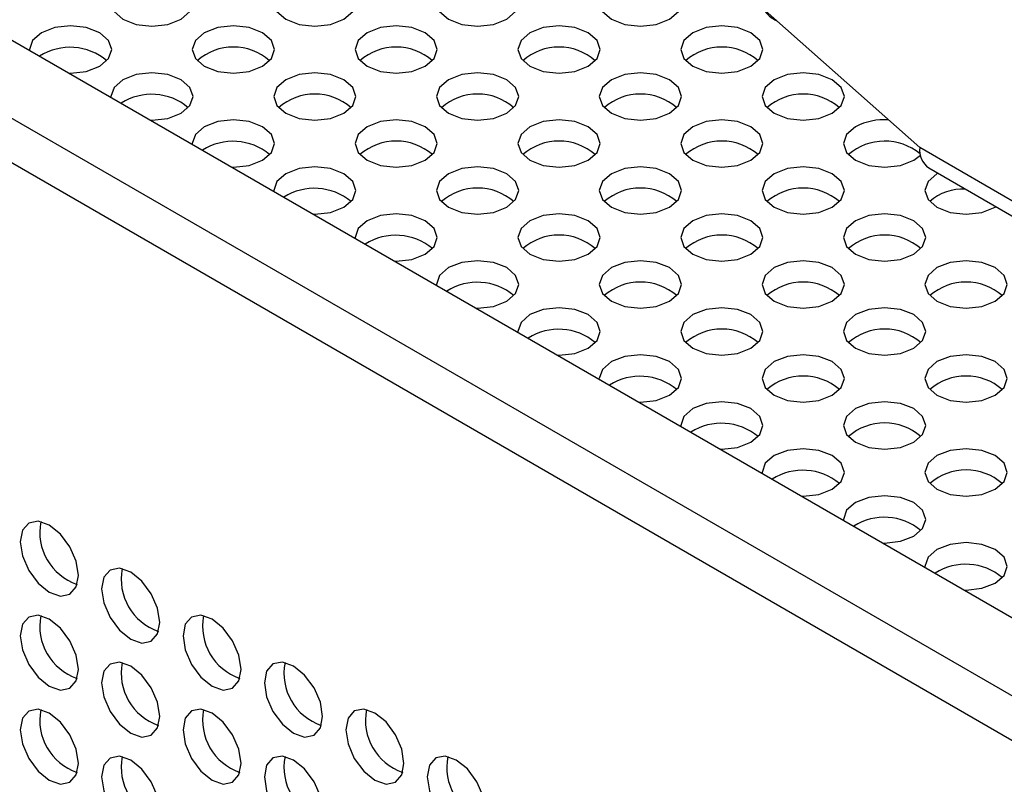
# Model space of a CAD drawing. Header units: millimetres. Extents: x 256 to 1374, y 313 to 1176.
# Tile 180 of 212: x 1155 to 1167, y 1001 to 1010. Entities that reach past the tile are written whole.
import ezdxf

# ---------------------------------------------------------------- set-up
doc = ezdxf.new("R2010")
doc.units = ezdxf.units.MM

msp = doc.modelspace()

# ---------------------------------------------------------------- linework, layer by layer
at = {"color": 7, "linetype": 'Continuous', "lineweight": 30}
for p, q in [((1112.7167, 1034.3251), (1282.2485, 936.4564)), ((1281.4236, 935.9802), (1111.4203, 1034.121)), ((1281.3546, 935.4757), (1111.1846, 1033.7127)), ((1165.8697, 1008.7071), (1163.6281, 1010.6998)), ((1165.9799, 1008.4612), (1255.0724, 957.0291))]:
    msp.add_line(p, q, dxfattribs=at)
at = {"color": 8, "linetype": 'Continuous', "lineweight": 30}
msp.add_line((1255.0733, 957.211), (1165.8697, 1008.7071), dxfattribs=at)
at = {"color": 7, "linetype": 'Continuous', "lineweight": 30, "flags": 128}
for points in [[(1156.1802, 1010.6764), (1156.0718, 1010.5828), (1156.0337, 1010.4723), (1156.0718, 1010.3619), (1156.1802, 1010.2682), (1156.3424, 1010.2056), (1156.5337, 1010.1837), (1156.7251, 1010.2056), (1156.8873, 1010.2682), (1156.9956, 1010.3619), (1157.0337, 1010.4723), (1156.9956, 1010.5828), (1156.8873, 1010.6764), (1156.7251, 1010.739), (1156.5337, 1010.761), (1156.3424, 1010.739), (1156.1802, 1010.6764)], [(1158.1601, 1010.6764), (1158.0517, 1010.5828), (1158.0136, 1010.4723), (1158.0517, 1010.3619), (1158.1601, 1010.2682), (1158.3223, 1010.2056), (1158.5136, 1010.1837), (1158.705, 1010.2056), (1158.8672, 1010.2682), (1158.9755, 1010.3619), (1159.0136, 1010.4723), (1158.9755, 1010.5828), (1158.8672, 1010.6764), (1158.705, 1010.739), (1158.5136, 1010.761), (1158.3223, 1010.739), (1158.1601, 1010.6764)], [(1160.14, 1010.6764), (1160.0316, 1010.5828), (1159.9935, 1010.4723), (1160.0316, 1010.3619), (1160.14, 1010.2682), (1160.3022, 1010.2056), (1160.4935, 1010.1837), (1160.6848, 1010.2056), (1160.8471, 1010.2682), (1160.9554, 1010.3619), (1160.9935, 1010.4723), (1160.9554, 1010.5828), (1160.8471, 1010.6764), (1160.6848, 1010.739), (1160.4935, 1010.761), (1160.3022, 1010.739), (1160.14, 1010.6764)], [(1162.1199, 1010.6764), (1162.0115, 1010.5828), (1161.9734, 1010.4723), (1162.0115, 1010.3619), (1162.1199, 1010.2682), (1162.2821, 1010.2056), (1162.4734, 1010.1837), (1162.6647, 1010.2056), (1162.827, 1010.2682), (1162.9353, 1010.3619), (1162.9734, 1010.4723), (1162.9353, 1010.5828), (1162.827, 1010.6764), (1162.6647, 1010.739), (1162.4734, 1010.761), (1162.2821, 1010.739), (1162.1199, 1010.6764)], [(1155.525, 1009.6124), (1155.5438, 1009.6122), (1155.7351, 1009.6342), (1155.8973, 1009.6967), (1156.0057, 1009.7904), (1156.0438, 1009.9008), (1156.0057, 1010.0113), (1155.8973, 1010.1049), (1155.7351, 1010.1675), (1155.5438, 1010.1895), (1155.3524, 1010.1675), (1155.1902, 1010.1049), (1155.1902, 1010.1049)], [(1157.1701, 1010.1049), (1157.0617, 1010.0113), (1157.0237, 1009.9008), (1157.0617, 1009.7904), (1157.1701, 1009.6967), (1157.3323, 1009.6342), (1157.5237, 1009.6122), (1157.715, 1009.6342), (1157.8772, 1009.6967), (1157.9856, 1009.7904), (1158.0237, 1009.9008), (1157.9856, 1010.0113), (1157.8772, 1010.1049), (1157.715, 1010.1675), (1157.5237, 1010.1895), (1157.3323, 1010.1675), (1157.1701, 1010.1049)], [(1159.15, 1010.1049), (1159.0416, 1010.0113), (1159.0036, 1009.9008), (1159.0416, 1009.7904), (1159.15, 1009.6967), (1159.3122, 1009.6342), (1159.5036, 1009.6122), (1159.6949, 1009.6342), (1159.8571, 1009.6967), (1159.9655, 1009.7904), (1160.0036, 1009.9008), (1159.9655, 1010.0113), (1159.8571, 1010.1049), (1159.6949, 1010.1675), (1159.5036, 1010.1895), (1159.3122, 1010.1675), (1159.15, 1010.1049)], [(1161.1299, 1010.1049), (1161.0215, 1010.0113), (1160.9835, 1009.9008), (1161.0215, 1009.7904), (1161.1299, 1009.6967), (1161.2921, 1009.6342), (1161.4835, 1009.6122), (1161.6748, 1009.6342), (1161.837, 1009.6967), (1161.9454, 1009.7904), (1161.9835, 1009.9008), (1161.9454, 1010.0113), (1161.837, 1010.1049), (1161.6748, 1010.1675), (1161.4835, 1010.1895), (1161.2921, 1010.1675), (1161.1299, 1010.1049)], [(1163.1098, 1010.1049), (1163.0014, 1010.0113), (1162.9634, 1009.9008), (1163.0014, 1009.7904), (1163.1098, 1009.6967), (1163.272, 1009.6342), (1163.4634, 1009.6122), (1163.6547, 1009.6342), (1163.8169, 1009.6967), (1163.9253, 1009.7904), (1163.9634, 1009.9008), (1163.9253, 1010.0113), (1163.8169, 1010.1049), (1163.6547, 1010.1675), (1163.4634, 1010.1895), (1163.272, 1010.1675), (1163.1098, 1010.1049)], [(1155.1902, 1010.1049), (1155.0818, 1010.0113), (1155.0438, 1009.9008), (1155.0441, 1009.89)], [(1156.1802, 1009.5334), (1156.0718, 1009.4398), (1156.0337, 1009.3293), (1156.0341, 1009.3185)], [(1156.5149, 1009.0409), (1156.5337, 1009.0407), (1156.7251, 1009.0627), (1156.8873, 1009.1252), (1156.9956, 1009.2189), (1157.0337, 1009.3293), (1156.9956, 1009.4398), (1156.8873, 1009.5334), (1156.7251, 1009.596), (1156.5337, 1009.618), (1156.3424, 1009.596), (1156.1802, 1009.5334), (1156.1802, 1009.5334)], [(1158.1601, 1009.5334), (1158.0517, 1009.4398), (1158.0136, 1009.3293), (1158.0517, 1009.2189), (1158.1601, 1009.1252), (1158.3223, 1009.0627), (1158.5136, 1009.0407), (1158.705, 1009.0627), (1158.8672, 1009.1252), (1158.9755, 1009.2189), (1159.0136, 1009.3293), (1158.9755, 1009.4398), (1158.8672, 1009.5334), (1158.705, 1009.596), (1158.5136, 1009.618), (1158.3223, 1009.596), (1158.1601, 1009.5334)], [(1160.14, 1009.5334), (1160.0316, 1009.4398), (1159.9935, 1009.3293), (1160.0316, 1009.2189), (1160.14, 1009.1252), (1160.3022, 1009.0627), (1160.4935, 1009.0407), (1160.6848, 1009.0627), (1160.8471, 1009.1252), (1160.9554, 1009.2189), (1160.9935, 1009.3293), (1160.9554, 1009.4398), (1160.8471, 1009.5334), (1160.6848, 1009.596), (1160.4935, 1009.618), (1160.3022, 1009.596), (1160.14, 1009.5334)], [(1162.1199, 1009.5334), (1162.0115, 1009.4398), (1161.9734, 1009.3293), (1162.0115, 1009.2189), (1162.1199, 1009.1252), (1162.2821, 1009.0627), (1162.4734, 1009.0407), (1162.6647, 1009.0627), (1162.827, 1009.1252), (1162.9353, 1009.2189), (1162.9734, 1009.3293), (1162.9353, 1009.4398), (1162.827, 1009.5334), (1162.6647, 1009.596), (1162.4734, 1009.618), (1162.2821, 1009.596), (1162.1199, 1009.5334)], [(1164.0998, 1009.5334), (1163.9914, 1009.4398), (1163.9533, 1009.3293), (1163.9914, 1009.2189), (1164.0998, 1009.1252), (1164.262, 1009.0627), (1164.4533, 1009.0407), (1164.6446, 1009.0627), (1164.8069, 1009.1252), (1164.9152, 1009.2189), (1164.9533, 1009.3293), (1164.9152, 1009.4398), (1164.8069, 1009.5334), (1164.6446, 1009.596), (1164.4533, 1009.618), (1164.262, 1009.596), (1164.0998, 1009.5334)], [(1157.5049, 1008.4694), (1157.5237, 1008.4692), (1157.715, 1008.4912), (1157.8772, 1008.5538), (1157.9856, 1008.6474), (1158.0237, 1008.7579), (1157.9856, 1008.8683), (1157.8772, 1008.962), (1157.715, 1009.0245), (1157.5237, 1009.0465), (1157.3323, 1009.0245), (1157.1701, 1008.962), (1157.1701, 1008.962)], [(1159.15, 1008.962), (1159.0416, 1008.8683), (1159.0036, 1008.7579), (1159.0416, 1008.6474), (1159.15, 1008.5538), (1159.3122, 1008.4912), (1159.5036, 1008.4692), (1159.6949, 1008.4912), (1159.8571, 1008.5538), (1159.9655, 1008.6474), (1160.0036, 1008.7579), (1159.9655, 1008.8683), (1159.8571, 1008.962), (1159.6949, 1009.0245), (1159.5036, 1009.0465), (1159.3122, 1009.0245), (1159.15, 1008.962)], [(1161.1299, 1008.962), (1161.0215, 1008.8683), (1160.9835, 1008.7579), (1161.0215, 1008.6474), (1161.1299, 1008.5538), (1161.2921, 1008.4912), (1161.4835, 1008.4692), (1161.6748, 1008.4912), (1161.837, 1008.5538), (1161.9454, 1008.6474), (1161.9835, 1008.7579), (1161.9454, 1008.8683), (1161.837, 1008.962), (1161.6748, 1009.0245), (1161.4835, 1009.0465), (1161.2921, 1009.0245), (1161.1299, 1008.962)], [(1163.1098, 1008.962), (1163.0014, 1008.8683), (1162.9634, 1008.7579), (1163.0014, 1008.6474), (1163.1098, 1008.5538), (1163.272, 1008.4912), (1163.4634, 1008.4692), (1163.6547, 1008.4912), (1163.8169, 1008.5538), (1163.9253, 1008.6474), (1163.9634, 1008.7579), (1163.9253, 1008.8683), (1163.8169, 1008.962), (1163.6547, 1009.0245), (1163.4634, 1009.0465), (1163.272, 1009.0245), (1163.1098, 1008.962)], [(1157.1701, 1008.962), (1157.0617, 1008.8683), (1157.0237, 1008.7579), (1157.024, 1008.747)], [(1165.0897, 1008.962), (1164.9813, 1008.8683), (1164.9433, 1008.7579), (1164.9813, 1008.6474), (1165.0897, 1008.5538), (1165.2519, 1008.4912), (1165.4433, 1008.4692), (1165.6346, 1008.4912), (1165.7968, 1008.5538), (1165.8786, 1008.6159)], [(1158.4948, 1007.8979), (1158.5136, 1007.8977), (1158.705, 1007.9197), (1158.8672, 1007.9823), (1158.9755, 1008.0759), (1159.0136, 1008.1864), (1158.9755, 1008.2968), (1158.8672, 1008.3905), (1158.705, 1008.453), (1158.5136, 1008.475), (1158.3223, 1008.453), (1158.1601, 1008.3905), (1158.1601, 1008.3905)], [(1160.14, 1008.3905), (1160.0316, 1008.2968), (1159.9935, 1008.1864), (1160.0316, 1008.0759), (1160.14, 1007.9823), (1160.3022, 1007.9197), (1160.4935, 1007.8977), (1160.6848, 1007.9197), (1160.8471, 1007.9823), (1160.9554, 1008.0759), (1160.9935, 1008.1864), (1160.9554, 1008.2968), (1160.8471, 1008.3905), (1160.6848, 1008.453), (1160.4935, 1008.475), (1160.3022, 1008.453), (1160.14, 1008.3905)], [(1162.1199, 1008.3905), (1162.0115, 1008.2968), (1161.9734, 1008.1864), (1162.0115, 1008.0759), (1162.1199, 1007.9823), (1162.2821, 1007.9197), (1162.4734, 1007.8977), (1162.6647, 1007.9197), (1162.827, 1007.9823), (1162.9353, 1008.0759), (1162.9734, 1008.1864), (1162.9353, 1008.2968), (1162.827, 1008.3905), (1162.6647, 1008.453), (1162.4734, 1008.475), (1162.2821, 1008.453), (1162.1199, 1008.3905)], [(1164.0998, 1008.3905), (1163.9914, 1008.2968), (1163.9533, 1008.1864), (1163.9914, 1008.0759), (1164.0998, 1007.9823), (1164.262, 1007.9197), (1164.4533, 1007.8977), (1164.6446, 1007.9197), (1164.8069, 1007.9823), (1164.9152, 1008.0759), (1164.9533, 1008.1864), (1164.9152, 1008.2968), (1164.8069, 1008.3905), (1164.6446, 1008.453), (1164.4533, 1008.475), (1164.262, 1008.453), (1164.0998, 1008.3905)], [(1158.1601, 1008.3905), (1158.0517, 1008.2968), (1158.0136, 1008.1864), (1158.014, 1008.1755)], [(1166.0912, 1008.3969), (1166.0797, 1008.3905), (1165.9713, 1008.2968), (1165.9332, 1008.1864), (1165.9713, 1008.0759), (1166.0797, 1007.9823), (1166.2419, 1007.9197), (1166.4332, 1007.8977), (1166.6245, 1007.9197), (1166.7868, 1007.9823), (1166.7979, 1007.9889)], [(1159.4848, 1007.3264), (1159.5036, 1007.3262), (1159.6949, 1007.3482), (1159.8571, 1007.4108), (1159.9655, 1007.5044), (1160.0036, 1007.6149), (1159.9655, 1007.7253), (1159.8571, 1007.819), (1159.6949, 1007.8816), (1159.5036, 1007.9035), (1159.3122, 1007.8816), (1159.15, 1007.819), (1159.15, 1007.819)], [(1161.1299, 1007.819), (1161.0215, 1007.7253), (1160.9835, 1007.6149), (1161.0215, 1007.5044), (1161.1299, 1007.4108), (1161.2921, 1007.3482), (1161.4835, 1007.3262), (1161.6748, 1007.3482), (1161.837, 1007.4108), (1161.9454, 1007.5044), (1161.9835, 1007.6149), (1161.9454, 1007.7253), (1161.837, 1007.819), (1161.6748, 1007.8816), (1161.4835, 1007.9035), (1161.2921, 1007.8816), (1161.1299, 1007.819)], [(1163.1098, 1007.819), (1163.0014, 1007.7253), (1162.9634, 1007.6149), (1163.0014, 1007.5044), (1163.1098, 1007.4108), (1163.272, 1007.3482), (1163.4634, 1007.3262), (1163.6547, 1007.3482), (1163.8169, 1007.4108), (1163.9253, 1007.5044), (1163.9634, 1007.6149), (1163.9253, 1007.7253), (1163.8169, 1007.819), (1163.6547, 1007.8816), (1163.4634, 1007.9035), (1163.272, 1007.8816), (1163.1098, 1007.819)], [(1165.0897, 1007.819), (1164.9813, 1007.7253), (1164.9433, 1007.6149), (1164.9813, 1007.5044), (1165.0897, 1007.4108), (1165.2519, 1007.3482), (1165.4433, 1007.3262), (1165.6346, 1007.3482), (1165.7968, 1007.4108), (1165.9052, 1007.5044), (1165.9433, 1007.6149), (1165.9052, 1007.7253), (1165.7968, 1007.819), (1165.6346, 1007.8816), (1165.4433, 1007.9035), (1165.2519, 1007.8816), (1165.0897, 1007.819)], [(1159.15, 1007.819), (1159.0416, 1007.7253), (1159.0036, 1007.6149), (1159.0039, 1007.604)], [(1160.14, 1007.2475), (1160.0316, 1007.1539), (1159.9935, 1007.0434), (1159.9939, 1007.0325)], [(1160.4747, 1006.755), (1160.4935, 1006.7548), (1160.6848, 1006.7767), (1160.8471, 1006.8393), (1160.9554, 1006.9329), (1160.9935, 1007.0434), (1160.9554, 1007.1539), (1160.8471, 1007.2475), (1160.6848, 1007.3101), (1160.4935, 1007.332), (1160.3022, 1007.3101), (1160.14, 1007.2475), (1160.14, 1007.2475)], [(1162.1199, 1007.2475), (1162.0115, 1007.1539), (1161.9734, 1007.0434), (1162.0115, 1006.9329), (1162.1199, 1006.8393), (1162.2821, 1006.7767), (1162.4734, 1006.7548), (1162.6647, 1006.7767), (1162.827, 1006.8393), (1162.9353, 1006.9329), (1162.9734, 1007.0434), (1162.9353, 1007.1539), (1162.827, 1007.2475), (1162.6647, 1007.3101), (1162.4734, 1007.332), (1162.2821, 1007.3101), (1162.1199, 1007.2475)], [(1164.0998, 1007.2475), (1163.9914, 1007.1539), (1163.9533, 1007.0434), (1163.9914, 1006.9329), (1164.0998, 1006.8393), (1164.262, 1006.7767), (1164.4533, 1006.7548), (1164.6446, 1006.7767), (1164.8069, 1006.8393), (1164.9152, 1006.9329), (1164.9533, 1007.0434), (1164.9152, 1007.1539), (1164.8069, 1007.2475), (1164.6446, 1007.3101), (1164.4533, 1007.332), (1164.262, 1007.3101), (1164.0998, 1007.2475)], [(1166.0797, 1007.2475), (1165.9713, 1007.1539), (1165.9332, 1007.0434), (1165.9713, 1006.9329), (1166.0797, 1006.8393), (1166.2419, 1006.7767), (1166.4332, 1006.7548), (1166.6245, 1006.7767), (1166.7868, 1006.8393), (1166.8951, 1006.9329), (1166.9332, 1007.0434), (1166.8951, 1007.1539), (1166.7868, 1007.2475), (1166.6245, 1007.3101), (1166.4332, 1007.332), (1166.2419, 1007.3101), (1166.0797, 1007.2475)], [(1161.1299, 1006.676), (1161.0215, 1006.5824), (1160.9835, 1006.4719), (1160.9838, 1006.4611)], [(1161.4647, 1006.1835), (1161.4835, 1006.1833), (1161.6748, 1006.2052), (1161.837, 1006.2678), (1161.9454, 1006.3615), (1161.9835, 1006.4719), (1161.9454, 1006.5824), (1161.837, 1006.676), (1161.6748, 1006.7386), (1161.4835, 1006.7606), (1161.2921, 1006.7386), (1161.1299, 1006.676), (1161.1299, 1006.676)], [(1163.1098, 1006.676), (1163.0014, 1006.5824), (1162.9634, 1006.4719), (1163.0014, 1006.3615), (1163.1098, 1006.2678), (1163.272, 1006.2052), (1163.4634, 1006.1833), (1163.6547, 1006.2052), (1163.8169, 1006.2678), (1163.9253, 1006.3615), (1163.9634, 1006.4719), (1163.9253, 1006.5824), (1163.8169, 1006.676), (1163.6547, 1006.7386), (1163.4634, 1006.7606), (1163.272, 1006.7386), (1163.1098, 1006.676)], [(1165.0897, 1006.676), (1164.9813, 1006.5824), (1164.9433, 1006.4719), (1164.9813, 1006.3615), (1165.0897, 1006.2678), (1165.2519, 1006.2052), (1165.4433, 1006.1833), (1165.6346, 1006.2052), (1165.7968, 1006.2678), (1165.9052, 1006.3615), (1165.9433, 1006.4719), (1165.9052, 1006.5824), (1165.7968, 1006.676), (1165.6346, 1006.7386), (1165.4433, 1006.7606), (1165.2519, 1006.7386), (1165.0897, 1006.676)], [(1162.4546, 1005.612), (1162.4734, 1005.6118), (1162.6647, 1005.6338), (1162.827, 1005.6963), (1162.9353, 1005.79), (1162.9734, 1005.9004), (1162.9353, 1006.0109), (1162.827, 1006.1045), (1162.6647, 1006.1671), (1162.4734, 1006.1891), (1162.2821, 1006.1671), (1162.1199, 1006.1045), (1162.1199, 1006.1045)], [(1164.0998, 1006.1045), (1163.9914, 1006.0109), (1163.9533, 1005.9004), (1163.9914, 1005.79), (1164.0998, 1005.6963), (1164.262, 1005.6338), (1164.4533, 1005.6118), (1164.6446, 1005.6338), (1164.8069, 1005.6963), (1164.9152, 1005.79), (1164.9533, 1005.9004), (1164.9152, 1006.0109), (1164.8069, 1006.1045), (1164.6446, 1006.1671), (1164.4533, 1006.1891), (1164.262, 1006.1671), (1164.0998, 1006.1045)], [(1166.0797, 1006.1045), (1165.9713, 1006.0109), (1165.9332, 1005.9004), (1165.9713, 1005.79), (1166.0797, 1005.6963), (1166.2419, 1005.6338), (1166.4332, 1005.6118), (1166.6245, 1005.6338), (1166.7868, 1005.6963), (1166.8951, 1005.79), (1166.9332, 1005.9004), (1166.8951, 1006.0109), (1166.7868, 1006.1045), (1166.6245, 1006.1671), (1166.4332, 1006.1891), (1166.2419, 1006.1671), (1166.0797, 1006.1045)], [(1162.1199, 1006.1045), (1162.0115, 1006.0109), (1161.9734, 1005.9004), (1161.9738, 1005.8896)], [(1163.4446, 1005.0405), (1163.4634, 1005.0403), (1163.6547, 1005.0623), (1163.8169, 1005.1248), (1163.9253, 1005.2185), (1163.9634, 1005.3289), (1163.9253, 1005.4394), (1163.8169, 1005.533), (1163.6547, 1005.5956), (1163.4634, 1005.6176), (1163.272, 1005.5956), (1163.1098, 1005.533), (1163.1098, 1005.533)], [(1165.0897, 1005.533), (1164.9813, 1005.4394), (1164.9433, 1005.3289), (1164.9813, 1005.2185), (1165.0897, 1005.1248), (1165.2519, 1005.0623), (1165.4433, 1005.0403), (1165.6346, 1005.0623), (1165.7968, 1005.1248), (1165.9052, 1005.2185), (1165.9433, 1005.3289), (1165.9052, 1005.4394), (1165.7968, 1005.533), (1165.6346, 1005.5956), (1165.4433, 1005.6176), (1165.2519, 1005.5956), (1165.0897, 1005.533)], [(1163.1098, 1005.533), (1163.0014, 1005.4394), (1162.9634, 1005.3289), (1162.9637, 1005.3181)], [(1164.4345, 1004.469), (1164.4533, 1004.4688), (1164.6446, 1004.4908), (1164.8069, 1004.5534), (1164.9152, 1004.647), (1164.9533, 1004.7575), (1164.9152, 1004.8679), (1164.8069, 1004.9616), (1164.6446, 1005.0241), (1164.4533, 1005.0461), (1164.262, 1005.0241), (1164.0998, 1004.9616), (1164.0998, 1004.9616)], [(1166.0797, 1004.9616), (1165.9713, 1004.8679), (1165.9332, 1004.7575), (1165.9713, 1004.647), (1166.0797, 1004.5534), (1166.2419, 1004.4908), (1166.4332, 1004.4688), (1166.6245, 1004.4908), (1166.7868, 1004.5534), (1166.8951, 1004.647), (1166.9332, 1004.7575), (1166.8951, 1004.8679), (1166.7868, 1004.9616), (1166.6245, 1005.0241), (1166.4332, 1005.0461), (1166.2419, 1005.0241), (1166.0797, 1004.9616)], [(1164.0998, 1004.9616), (1163.9914, 1004.8679), (1163.9533, 1004.7575), (1163.9537, 1004.7466)], [(1165.0897, 1004.3901), (1164.9813, 1004.2964), (1164.9433, 1004.186), (1164.9436, 1004.1751)], [(1165.4244, 1003.8975), (1165.4433, 1003.8973), (1165.6346, 1003.9193), (1165.7968, 1003.9819), (1165.9052, 1004.0755), (1165.9433, 1004.186), (1165.9052, 1004.2964), (1165.7968, 1004.3901), (1165.6346, 1004.4526), (1165.4433, 1004.4746), (1165.2519, 1004.4526), (1165.0897, 1004.3901), (1165.0897, 1004.3901)], [(1155.638, 1003.5049), (1155.6111, 1003.6767), (1155.5345, 1003.8534), (1155.4198, 1004.0081), (1155.2845, 1004.1173), (1155.1492, 1004.1643), (1155.0345, 1004.142), (1154.9578, 1004.0538), (1154.9309, 1003.9131), (1154.9578, 1003.7413), (1155.0345, 1003.5646), (1155.1492, 1003.4099), (1155.2845, 1003.3007), (1155.4198, 1003.2537), (1155.5345, 1003.276), (1155.6111, 1003.3642), (1155.638, 1003.5049)], [(1166.4144, 1003.326), (1166.4332, 1003.3258), (1166.6245, 1003.3478), (1166.7868, 1003.4104), (1166.8951, 1003.504), (1166.9332, 1003.6145), (1166.8951, 1003.7249), (1166.7868, 1003.8186), (1166.6245, 1003.8812), (1166.4332, 1003.9031), (1166.2419, 1003.8812), (1166.0797, 1003.8186), (1166.0797, 1003.8186)], [(1166.0797, 1003.8186), (1165.9713, 1003.7249), (1165.9332, 1003.6145), (1165.9336, 1003.6036)], [(1156.628, 1002.9334), (1156.6011, 1003.1052), (1156.5244, 1003.2819), (1156.4097, 1003.4366), (1156.2744, 1003.5458), (1156.1391, 1003.5928), (1156.0244, 1003.5705), (1155.9478, 1003.4823), (1155.9209, 1003.3416), (1155.9478, 1003.1698), (1156.0244, 1002.9932), (1156.1391, 1002.8384), (1156.2744, 1002.7293), (1156.4097, 1002.6822), (1156.5244, 1002.7045), (1156.6011, 1002.7927), (1156.628, 1002.9334)], [(1155.638, 1002.3617), (1155.6111, 1002.5335), (1155.5345, 1002.7102), (1155.4198, 1002.8649), (1155.2845, 1002.9741), (1155.1492, 1003.0211), (1155.0345, 1002.9989), (1154.9578, 1002.9107), (1154.9309, 1002.77), (1154.9578, 1002.5982), (1155.0345, 1002.4215), (1155.1492, 1002.2668), (1155.2845, 1002.1576), (1155.4198, 1002.1105), (1155.5345, 1002.1328), (1155.6111, 1002.221), (1155.638, 1002.3617)], [(1157.6179, 1002.3619), (1157.591, 1002.5337), (1157.5144, 1002.7104), (1157.3997, 1002.8651), (1157.2644, 1002.9743), (1157.1291, 1003.0213), (1157.0144, 1002.999), (1156.9377, 1002.9108), (1156.9108, 1002.7701), (1156.9377, 1002.5984), (1157.0144, 1002.4217), (1157.1291, 1002.2669), (1157.2644, 1002.1578), (1157.3997, 1002.1107), (1157.5144, 1002.133), (1157.591, 1002.2212), (1157.6179, 1002.3619)], [(1156.628, 1001.7903), (1156.6011, 1001.962), (1156.5244, 1002.1387), (1156.4097, 1002.2934), (1156.2744, 1002.4026), (1156.1391, 1002.4497), (1156.0244, 1002.4274), (1155.9478, 1002.3392), (1155.9209, 1002.1985), (1155.9478, 1002.0267), (1156.0244, 1001.85), (1156.1391, 1001.6953), (1156.2744, 1001.5861), (1156.4097, 1001.5391), (1156.5244, 1001.5614), (1156.6011, 1001.6496), (1156.628, 1001.7903)], [(1158.6079, 1001.7904), (1158.581, 1001.9622), (1158.5043, 1002.1389), (1158.3896, 1002.2936), (1158.2543, 1002.4028), (1158.119, 1002.4498), (1158.0043, 1002.4276), (1157.9277, 1002.3394), (1157.9008, 1002.1987), (1157.9277, 1002.0269), (1158.0043, 1001.8502), (1158.119, 1001.6955), (1158.2543, 1001.5863), (1158.3896, 1001.5392), (1158.5043, 1001.5615), (1158.581, 1001.6497), (1158.6079, 1001.7904)], [(1155.638, 1001.2186), (1155.6111, 1001.3904), (1155.5345, 1001.5671), (1155.4198, 1001.7218), (1155.2845, 1001.831), (1155.1492, 1001.878), (1155.0345, 1001.8557), (1154.9578, 1001.7675), (1154.9309, 1001.6268), (1154.9578, 1001.455), (1155.0345, 1001.2783), (1155.1492, 1001.1236), (1155.2845, 1001.0144), (1155.4198, 1000.9674), (1155.5345, 1000.9897), (1155.6111, 1001.0779), (1155.638, 1001.2186)], [(1157.6179, 1001.2188), (1157.591, 1001.3906), (1157.5144, 1001.5672), (1157.3997, 1001.722), (1157.2644, 1001.8311), (1157.1291, 1001.8782), (1157.0144, 1001.8559), (1156.9377, 1001.7677), (1156.9108, 1001.627), (1156.9377, 1001.4552), (1157.0144, 1001.2785), (1157.1291, 1001.1238), (1157.2644, 1001.0146), (1157.3997, 1000.9676), (1157.5144, 1000.9899), (1157.591, 1001.0781), (1157.6179, 1001.2188)], [(1159.5978, 1001.219), (1159.5709, 1001.3907), (1159.4943, 1001.5674), (1159.3796, 1001.7222), (1159.2443, 1001.8313), (1159.109, 1001.8784), (1158.9943, 1001.8561), (1158.9176, 1001.7679), (1158.8907, 1001.6272), (1158.9176, 1001.4554), (1158.9943, 1001.2787), (1159.109, 1001.124), (1159.2443, 1001.0148), (1159.3796, 1000.9678), (1159.4943, 1000.99), (1159.5709, 1001.0783), (1159.5978, 1001.219)], [(1156.628, 1000.6471), (1156.6011, 1000.8189), (1156.5244, 1000.9956), (1156.4097, 1001.1503), (1156.2744, 1001.2595), (1156.1391, 1001.3065), (1156.0244, 1001.2842), (1155.9478, 1001.196), (1155.9209, 1001.0553), (1155.9478, 1000.8835), (1156.0244, 1000.7068), (1156.1391, 1000.5521), (1156.2744, 1000.4429), (1156.4097, 1000.3959), (1156.5244, 1000.4182), (1156.6011, 1000.5064), (1156.628, 1000.6471)], [(1158.6079, 1000.6473), (1158.581, 1000.8191), (1158.5043, 1000.9958), (1158.3896, 1001.1505), (1158.2543, 1001.2597), (1158.119, 1001.3067), (1158.0043, 1001.2844), (1157.9277, 1001.1962), (1157.9008, 1001.0555), (1157.9277, 1000.8837), (1158.0043, 1000.707), (1158.119, 1000.5523), (1158.2543, 1000.4431), (1158.3896, 1000.3961), (1158.5043, 1000.4184), (1158.581, 1000.5066), (1158.6079, 1000.6473)], [(1160.5878, 1000.6475), (1160.5609, 1000.8192), (1160.4842, 1000.9959), (1160.3695, 1001.1507), (1160.2342, 1001.2598), (1160.0989, 1001.3069), (1159.9842, 1001.2846), (1159.9076, 1001.1964), (1159.8807, 1001.0557), (1159.9076, 1000.8839), (1159.9842, 1000.7072), (1160.0989, 1000.5525), (1160.2342, 1000.4433), (1160.3695, 1000.3963), (1160.4842, 1000.4186), (1160.5609, 1000.5068), (1160.5878, 1000.6475)]]:
    msp.add_lwpolyline(points, dxfattribs=at)
at = {"color": 7, "linetype": 'Continuous', "lineweight": 30}
for centre, radius, start, end in [((1164.2657, 1010.5616), 0.3381, 209.7036, 247.02478), ((1155.5394, 1009.2362), 0.6912, 49.8866, 122.55183), ((1157.5237, 1009.2602), 0.6701, 48.85105, 131.14895), ((1159.5036, 1009.2602), 0.6701, 48.85058, 131.14929), ((1161.4835, 1009.2602), 0.6701, 48.85106, 131.14894), ((1163.4634, 1009.2602), 0.6701, 48.85073, 131.14931), ((1156.5293, 1008.6647), 0.6912, 49.8866, 122.55183), ((1158.5136, 1008.6887), 0.6701, 48.85106, 131.14894), ((1160.4935, 1008.6887), 0.6701, 48.85058, 131.14929), ((1162.4734, 1008.6887), 0.6701, 48.85105, 131.14898), ((1164.4533, 1008.6887), 0.6701, 48.85073, 131.1493), ((1165.4396, 1008.2839), 0.763, 86.26056, 117.29319), ((1157.5193, 1008.0932), 0.6912, 49.88661, 122.55182), ((1159.5036, 1008.1172), 0.6701, 48.85106, 131.14894), ((1161.4835, 1008.1172), 0.6701, 48.85056, 131.14934), ((1163.4634, 1008.1172), 0.6701, 48.85105, 131.14898), ((1165.4442, 1008.1129), 0.6739, 50.17394, 130.96812), ((1166.1241, 1008.6734), 0.2566, 172.4497, 235.79889), ((1158.5092, 1007.5217), 0.6912, 49.88661, 122.55182), ((1160.4935, 1007.5457), 0.6701, 48.85105, 131.14898), ((1162.4734, 1007.5457), 0.6701, 48.85057, 131.14933), ((1164.4533, 1007.5457), 0.6701, 48.85105, 131.14898), ((1166.3946, 1007.5995), 0.6042, 86.88629, 131.75009), ((1159.4992, 1006.9502), 0.6912, 49.88692, 122.55151), ((1161.4835, 1006.9742), 0.6701, 48.85105, 131.14898), ((1163.4634, 1006.9742), 0.6701, 48.85057, 131.14933), ((1165.4433, 1006.9742), 0.6701, 48.85106, 131.14899), ((1160.4891, 1006.3787), 0.6912, 49.88693, 122.55151), ((1162.4734, 1006.4027), 0.6701, 48.85105, 131.14898), ((1164.4533, 1006.4027), 0.6701, 48.85058, 131.14934), ((1166.4332, 1006.4027), 0.6701, 48.85105, 131.14898), ((1161.4791, 1005.8072), 0.6912, 49.88693, 122.55151), ((1163.4634, 1005.8312), 0.6701, 48.85106, 131.14899), ((1165.4433, 1005.8312), 0.6701, 48.85057, 131.14934), ((1164.4533, 1005.2598), 0.6701, 48.85105, 131.14898), ((1166.4332, 1005.2598), 0.6701, 48.85056, 131.14935), ((1162.469, 1005.2358), 0.6912, 49.88694, 122.55152), ((1163.459, 1004.6643), 0.6912, 49.88693, 122.55151), ((1165.4433, 1004.6883), 0.6701, 48.85105, 131.149), ((1164.4489, 1004.0928), 0.6912, 49.88708, 122.55135), ((1166.4332, 1004.1168), 0.6701, 48.85107, 131.14896), ((1155.8392, 1004.0292), 0.67, 168.83717, 251.15756), ((1165.4389, 1003.5213), 0.6912, 49.88701, 122.55143), ((1156.8291, 1003.4577), 0.67, 168.83701, 251.15772), ((1166.4288, 1002.9498), 0.6912, 49.88701, 122.55143), ((1155.8392, 1002.8861), 0.67, 168.83652, 251.15821), ((1157.8191, 1002.8863), 0.67, 168.837, 251.1577), ((1156.8291, 1002.3146), 0.67, 168.83636, 251.15837), ((1158.809, 1002.3148), 0.67, 168.83705, 251.15764), ((1155.8392, 1001.7429), 0.67, 168.83719, 251.15727), ((1157.8191, 1001.7431), 0.67, 168.83635, 251.15835), ((1159.799, 1001.7433), 0.67, 168.83697, 251.15772), ((1156.8291, 1001.1714), 0.67, 168.83703, 251.15743), ((1158.809, 1001.1716), 0.67, 168.83641, 251.15829), ((1160.7889, 1001.1718), 0.67, 168.83697, 251.15772)]:
    msp.add_arc(centre, radius, start, end, dxfattribs=at)

doc.saveas('drawing.dxf')
